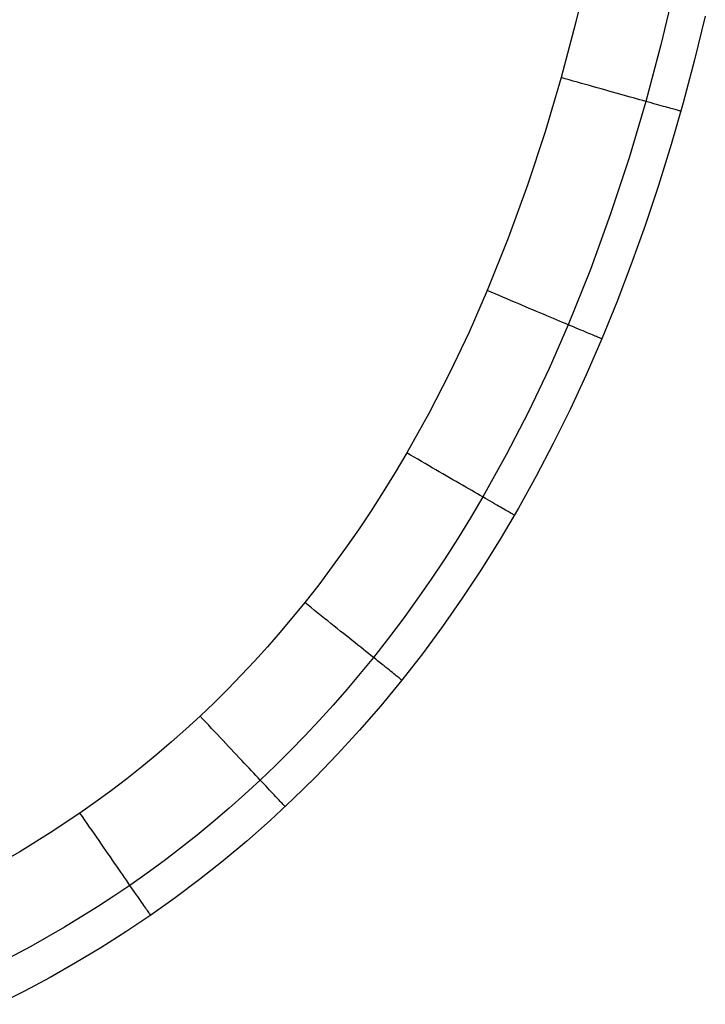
# Model space of a CAD drawing. Header units: millimetres. Extents: x 4627 to 5374, y -356 to 20.
# Tile 31 of 44: x 5314 to 5368, y -329 to -250. Entities that reach past the tile are written whole.
import ezdxf

# ---------------------------------------------------------------- set-up
doc = ezdxf.new("R2010")
doc.units = ezdxf.units.MM
doc.layers.add('Slope storage bench$Lid', color=7, linetype='Continuous', true_color=0x000000)

msp = doc.modelspace()

# ---------------------------------------------------------------- linework, layer by layer
at = {"layer": 'Slope storage bench$Lid'}
for p, q in [((5359.041, -246.075, 20), (5357.995, -250.446, 20)), ((5359.041, -246.075), (5357.995, -250.446)), ((5365.869, -247.619, 17.1), (5364.782, -252.159, 17.1)), ((5365.869, -247.619, 2.9), (5364.782, -252.159, 2.9)), ((5368.322, -249.889, 10.1), (5367.467, -253.375, 10.1)), ((5368.322, -249.889, 9.9), (5367.467, -253.375, 9.9)), ((5368.322, -249.889, 10), (5367.467, -253.375, 10)), ((5357.995, -250.446, 20), (5356.837, -254.789, 20)), ((5357.995, -250.446), (5356.837, -254.789)), ((5364.782, -252.159, 17.1), (5363.577, -256.681, 17.1)), ((5364.782, -252.159, 2.9), (5363.577, -256.681, 2.9)), ((5367.467, -253.375, 10.1), (5366.56, -256.786, 10.1)), ((5367.467, -253.375, 9.9), (5366.56, -256.786, 9.9)), ((5367.467, -253.375, 10), (5366.56, -256.786, 10)), ((5356.837, -254.789, 20), (5355.563, -259.1, 20)), ((5356.837, -254.789), (5355.563, -259.1)), ((5357.163, -254.881, 19.994), (5356.837, -254.789, 20)), ((5357.163, -254.881, 0.006), (5356.837, -254.789)), ((5357.488, -254.972, 19.977), (5357.163, -254.881, 19.994)), ((5357.488, -254.972, 0.023), (5357.163, -254.881, 0.006)), ((5357.812, -255.063, 19.948), (5357.488, -254.972, 19.977)), ((5357.812, -255.063, 0.052), (5357.488, -254.972, 0.023)), ((5358.135, -255.154, 19.908), (5357.812, -255.063, 19.948)), ((5358.135, -255.154, 0.092), (5357.812, -255.063, 0.052)), ((5358.457, -255.244, 19.856), (5358.135, -255.154, 19.908)), ((5358.457, -255.244, 0.144), (5358.135, -255.154, 0.092)), ((5358.777, -255.334, 19.793), (5358.457, -255.244, 19.856)), ((5358.777, -255.334, 0.207), (5358.457, -255.244, 0.144)), ((5359.094, -255.423, 19.718), (5358.777, -255.334, 19.793)), ((5359.094, -255.423, 0.282), (5358.777, -255.334, 0.207)), ((5359.409, -255.511, 19.633), (5359.094, -255.423, 19.718)), ((5359.409, -255.511, 0.367), (5359.094, -255.423, 0.282)), ((5359.721, -255.599, 19.536), (5359.409, -255.511, 19.633)), ((5359.721, -255.599, 0.464), (5359.409, -255.511, 0.367)), ((5360.029, -255.685, 19.428), (5359.721, -255.599, 19.536)), ((5360.029, -255.685, 0.572), (5359.721, -255.599, 0.464)), ((5360.334, -255.771, 19.31), (5360.029, -255.685, 19.428)), ((5360.334, -255.771, 0.69), (5360.029, -255.685, 0.572)), ((5360.635, -255.855, 19.18), (5360.334, -255.771, 19.31)), ((5360.635, -255.855, 0.82), (5360.334, -255.771, 0.69)), ((5360.931, -255.938, 19.04), (5360.635, -255.855, 19.18)), ((5360.931, -255.938, 0.96), (5360.635, -255.855, 0.82)), ((5361.222, -256.02, 18.89), (5360.931, -255.938, 19.04)), ((5361.222, -256.02, 1.11), (5360.931, -255.938, 0.96)), ((5361.509, -256.101, 18.729), (5361.222, -256.02, 18.89)), ((5361.509, -256.101, 1.271), (5361.222, -256.02, 1.11)), ((5361.79, -256.179, 18.559), (5361.509, -256.101, 18.729)), ((5361.79, -256.179, 1.441), (5361.509, -256.101, 1.271)), ((5362.065, -256.257, 18.378), (5361.79, -256.179, 18.559)), ((5362.065, -256.257, 1.622), (5361.79, -256.179, 1.441)), ((5362.334, -256.332, 18.188), (5362.065, -256.257, 18.378)), ((5362.334, -256.332, 1.812), (5362.065, -256.257, 1.622)), ((5362.597, -256.406, 17.988), (5362.334, -256.332, 18.188)), ((5362.597, -256.406, 2.012), (5362.334, -256.332, 1.812)), ((5362.853, -256.478, 17.779), (5362.597, -256.406, 17.988)), ((5362.853, -256.478, 2.221), (5362.597, -256.406, 2.012)), ((5363.101, -256.548, 17.562), (5362.853, -256.478, 17.779)), ((5363.101, -256.548, 2.438), (5362.853, -256.478, 2.221)), ((5363.343, -256.615, 17.335), (5363.101, -256.548, 17.562)), ((5363.343, -256.615, 2.665), (5363.101, -256.548, 2.438)), ((5363.577, -256.681, 17.1), (5363.343, -256.615, 17.335)), ((5363.577, -256.681, 2.9), (5363.343, -256.615, 2.665)), ((5363.577, -256.681, 17.1), (5362.247, -261.181, 17.1)), ((5363.577, -256.681, 2.9), (5362.247, -261.181, 2.9)), ((5363.803, -256.745, 16.857), (5363.577, -256.681, 17.1)), ((5363.803, -256.745, 3.143), (5363.577, -256.681, 2.9)), ((5364.021, -256.806, 16.606), (5363.803, -256.745, 16.857)), ((5364.021, -256.806, 3.394), (5363.803, -256.745, 3.143)), ((5364.231, -256.865, 16.348), (5364.021, -256.806, 16.606)), ((5364.231, -256.865, 3.652), (5364.021, -256.806, 3.394)), ((5364.432, -256.921, 16.082), (5364.231, -256.865, 16.348)), ((5364.432, -256.921, 3.918), (5364.231, -256.865, 3.652)), ((5364.624, -256.975, 15.809), (5364.432, -256.921, 16.082)), ((5364.624, -256.975, 4.191), (5364.432, -256.921, 3.918)), ((5364.807, -257.026, 15.53), (5364.624, -256.975, 15.809)), ((5364.807, -257.026, 4.47), (5364.624, -256.975, 4.191)), ((5364.981, -257.075, 15.244), (5364.807, -257.026, 15.53)), ((5364.981, -257.075, 4.756), (5364.807, -257.026, 4.47)), ((5365.145, -257.121, 14.952), (5364.981, -257.075, 15.244)), ((5365.145, -257.121, 5.048), (5364.981, -257.075, 4.756)), ((5365.3, -257.165, 14.655), (5365.145, -257.121, 14.952)), ((5365.3, -257.165, 5.345), (5365.145, -257.121, 5.048)), ((5365.445, -257.205, 14.352), (5365.3, -257.165, 14.655)), ((5365.445, -257.205, 5.648), (5365.3, -257.165, 5.345)), ((5365.58, -257.243, 14.044), (5365.445, -257.205, 14.352)), ((5365.58, -257.243, 5.956), (5365.445, -257.205, 5.648)), ((5365.704, -257.278, 13.732), (5365.58, -257.243, 14.044)), ((5365.704, -257.278, 6.268), (5365.58, -257.243, 5.956)), ((5366.56, -256.786, 10.1), (5365.602, -260.122, 10.1)), ((5366.56, -256.786, 9.9), (5365.602, -260.122, 9.9)), ((5366.56, -256.786, 10), (5365.602, -260.122, 10)), ((5365.818, -257.31, 13.415), (5365.704, -257.278, 13.732)), ((5365.818, -257.31, 6.585), (5365.704, -257.278, 6.268)), ((5365.922, -257.339, 13.095), (5365.818, -257.31, 13.415)), ((5365.922, -257.339, 6.905), (5365.818, -257.31, 6.585)), ((5366.015, -257.365, 12.771), (5365.922, -257.339, 13.095)), ((5366.015, -257.365, 7.229), (5365.922, -257.339, 6.905)), ((5366.098, -257.389, 12.444), (5366.015, -257.365, 12.771)), ((5366.098, -257.389, 7.556), (5366.015, -257.365, 7.229)), ((5366.169, -257.409, 12.114), (5366.098, -257.389, 12.444)), ((5366.169, -257.409, 7.886), (5366.098, -257.389, 7.556)), ((5366.23, -257.426, 11.782), (5366.169, -257.409, 12.114)), ((5366.23, -257.426, 8.218), (5366.169, -257.409, 7.886)), ((5366.28, -257.44, 11.448), (5366.23, -257.426, 11.782)), ((5366.28, -257.44, 8.552), (5366.23, -257.426, 8.218)), ((5366.319, -257.451, 11.112), (5366.28, -257.44, 11.448)), ((5366.319, -257.451, 8.888), (5366.28, -257.44, 8.552)), ((5366.346, -257.458, 10.776), (5366.319, -257.451, 11.112)), ((5366.346, -257.458, 9.224), (5366.319, -257.451, 8.888)), ((5366.363, -257.463, 10.438), (5366.346, -257.458, 10.776)), ((5366.363, -257.463, 9.562), (5366.346, -257.458, 9.224)), ((5366.369, -257.465, 10.1), (5366.363, -257.463, 10.438)), ((5366.369, -257.465, 9.9), (5366.363, -257.463, 9.562)), ((5355.563, -259.1, 20), (5354.164, -263.371, 20)), ((5355.563, -259.1), (5354.164, -263.371)), ((5365.602, -260.122, 10.1), (5364.594, -263.381, 10.1)), ((5365.602, -260.122, 9.9), (5364.594, -263.381, 9.9)), ((5365.602, -260.122, 10), (5364.594, -263.381, 10)), ((5362.247, -261.181, 17.1), (5360.782, -265.653, 17.1)), ((5362.247, -261.181, 2.9), (5360.782, -265.653, 2.9)), ((5354.164, -263.371, 20), (5352.632, -267.595, 20)), ((5354.164, -263.371), (5352.632, -267.595)), ((5364.594, -263.381, 10.1), (5363.537, -266.561, 10.1)), ((5364.594, -263.381, 9.9), (5363.537, -266.561, 9.9)), ((5364.594, -263.381, 10), (5363.537, -266.561, 10)), ((5360.782, -265.653, 17.1), (5359.173, -270.09, 17.1)), ((5360.782, -265.653, 2.9), (5359.173, -270.09, 2.9)), ((5363.537, -266.561, 10.1), (5362.431, -269.66, 10.1)), ((5363.537, -266.561, 9.9), (5362.431, -269.66, 9.9)), ((5363.537, -266.561, 10), (5362.431, -269.66, 10)), ((5352.632, -267.595, 20), (5350.959, -271.766, 20)), ((5352.632, -267.595), (5350.959, -271.766)), ((5362.431, -269.66, 10.1), (5361.279, -272.678, 10.1)), ((5362.431, -269.66, 9.9), (5361.279, -272.678, 9.9)), ((5362.431, -269.66, 10), (5361.279, -272.678, 10)), ((5362.431, -269.66, 10.1), (5362.431, -269.66, 9.9)), ((5359.173, -270.09, 17.1), (5357.41, -274.485, 17.1)), ((5359.173, -270.09, 2.9), (5357.41, -274.485, 2.9)), ((5350.959, -271.766, 20), (5349.507, -275.074, 20)), ((5350.959, -271.766), (5349.507, -275.074)), ((5351.271, -271.897, 19.994), (5350.959, -271.766, 20)), ((5351.271, -271.897, 0.006), (5350.959, -271.766)), ((5351.582, -272.028, 19.977), (5351.271, -271.897, 19.994)), ((5351.582, -272.028, 0.023), (5351.271, -271.897, 0.006)), ((5351.892, -272.159, 19.948), (5351.582, -272.028, 19.977)), ((5351.892, -272.159, 0.052), (5351.582, -272.028, 0.023)), ((5352.201, -272.29, 19.908), (5351.892, -272.159, 19.948)), ((5352.201, -272.29, 0.092), (5351.892, -272.159, 0.052)), ((5352.509, -272.419, 19.856), (5352.201, -272.29, 19.908)), ((5352.509, -272.419, 0.144), (5352.201, -272.29, 0.092)), ((5352.815, -272.548, 19.793), (5352.509, -272.419, 19.856)), ((5352.815, -272.548, 0.207), (5352.509, -272.419, 0.144)), ((5353.119, -272.676, 19.719), (5352.815, -272.548, 19.793)), ((5353.119, -272.676, 0.281), (5352.815, -272.548, 0.207)), ((5353.42, -272.803, 19.633), (5353.119, -272.676, 19.719)), ((5353.42, -272.803, 0.367), (5353.119, -272.676, 0.281)), ((5353.719, -272.929, 19.536), (5353.42, -272.803, 19.633)), ((5353.719, -272.929, 0.464), (5353.42, -272.803, 0.367)), ((5354.014, -273.054, 19.428), (5353.719, -272.929, 19.536)), ((5354.014, -273.054, 0.572), (5353.719, -272.929, 0.464)), ((5354.306, -273.177, 19.31), (5354.014, -273.054, 19.428)), ((5354.306, -273.177, 0.69), (5354.014, -273.054, 0.572)), ((5361.279, -272.678, 10.1), (5360.081, -275.614, 10.1)), ((5361.279, -272.678, 9.9), (5360.081, -275.614, 9.9)), ((5361.279, -272.678, 10), (5360.081, -275.614, 10)), ((5354.594, -273.298, 19.18), (5354.306, -273.177, 19.31)), ((5354.594, -273.298, 0.82), (5354.306, -273.177, 0.69)), ((5354.877, -273.418, 19.04), (5354.594, -273.298, 19.18)), ((5354.877, -273.418, 0.96), (5354.594, -273.298, 0.82)), ((5355.156, -273.535, 18.89), (5354.877, -273.418, 19.04)), ((5355.156, -273.535, 1.11), (5354.877, -273.418, 0.96)), ((5355.43, -273.651, 18.729), (5355.156, -273.535, 18.89)), ((5355.43, -273.651, 1.271), (5355.156, -273.535, 1.11)), ((5355.699, -273.764, 18.559), (5355.43, -273.651, 18.729)), ((5355.699, -273.764, 1.441), (5355.43, -273.651, 1.271)), ((5355.962, -273.875, 18.378), (5355.699, -273.764, 18.559)), ((5355.962, -273.875, 1.622), (5355.699, -273.764, 1.441)), ((5356.22, -273.984, 18.188), (5355.962, -273.875, 18.378)), ((5356.22, -273.984, 1.812), (5355.962, -273.875, 1.622)), ((5357.41, -274.485, 17.1), (5355.875, -277.981, 17.1)), ((5357.41, -274.485, 2.9), (5355.875, -277.981, 2.9)), ((5356.471, -274.09, 17.988), (5356.22, -273.984, 18.188)), ((5356.471, -274.09, 2.012), (5356.22, -273.984, 1.812)), ((5356.716, -274.193, 17.78), (5356.471, -274.09, 17.988)), ((5356.716, -274.193, 2.22), (5356.471, -274.09, 2.012)), ((5356.955, -274.293, 17.562), (5356.716, -274.193, 17.78)), ((5356.955, -274.293, 2.438), (5356.716, -274.193, 2.22)), ((5357.186, -274.391, 17.335), (5356.955, -274.293, 17.562)), ((5357.186, -274.391, 2.665), (5356.955, -274.293, 2.438)), ((5357.41, -274.485, 17.1), (5357.186, -274.391, 17.335)), ((5357.41, -274.485, 2.9), (5357.186, -274.391, 2.665)), ((5357.626, -274.576, 16.857), (5357.41, -274.485, 17.1)), ((5357.626, -274.576, 3.143), (5357.41, -274.485, 2.9)), ((5357.835, -274.664, 16.606), (5357.626, -274.576, 16.857)), ((5357.835, -274.664, 3.394), (5357.626, -274.576, 3.143)), ((5358.036, -274.749, 16.348), (5357.835, -274.664, 16.606)), ((5358.036, -274.749, 3.652), (5357.835, -274.664, 3.394)), ((5349.507, -275.074, 20), (5347.956, -278.336, 20)), ((5349.507, -275.074), (5347.956, -278.336)), ((5358.228, -274.83, 16.082), (5358.036, -274.749, 16.348)), ((5358.228, -274.83, 3.918), (5358.036, -274.749, 3.652)), ((5358.412, -274.908, 15.809), (5358.228, -274.83, 16.082)), ((5358.412, -274.908, 4.191), (5358.228, -274.83, 3.918)), ((5358.587, -274.982, 15.53), (5358.412, -274.908, 15.809)), ((5358.587, -274.982, 4.47), (5358.412, -274.908, 4.191)), ((5358.754, -275.052, 15.244), (5358.587, -274.982, 15.53)), ((5358.754, -275.052, 4.756), (5358.587, -274.982, 4.47)), ((5358.911, -275.118, 14.952), (5358.754, -275.052, 15.244)), ((5358.911, -275.118, 5.048), (5358.754, -275.052, 4.756)), ((5359.059, -275.18, 14.655), (5358.911, -275.118, 14.952)), ((5359.059, -275.18, 5.345), (5358.911, -275.118, 5.048)), ((5359.198, -275.239, 14.352), (5359.059, -275.18, 14.655)), ((5359.198, -275.239, 5.648), (5359.059, -275.18, 5.345)), ((5359.326, -275.293, 14.044), (5359.198, -275.239, 14.352)), ((5359.326, -275.293, 5.956), (5359.198, -275.239, 5.648)), ((5359.446, -275.343, 13.732), (5359.326, -275.293, 14.044)), ((5359.446, -275.343, 6.268), (5359.326, -275.293, 5.956)), ((5359.555, -275.389, 13.415), (5359.446, -275.343, 13.732)), ((5359.555, -275.389, 6.585), (5359.446, -275.343, 6.268)), ((5359.654, -275.431, 13.095), (5359.555, -275.389, 13.415)), ((5359.654, -275.431, 6.905), (5359.555, -275.389, 6.585)), ((5359.743, -275.469, 12.771), (5359.654, -275.431, 13.095)), ((5359.743, -275.469, 7.229), (5359.654, -275.431, 6.905)), ((5359.822, -275.502, 12.444), (5359.743, -275.469, 12.771)), ((5359.822, -275.502, 7.556), (5359.743, -275.469, 7.229)), ((5360.081, -275.614, 10.1), (5358.837, -278.47, 10.1)), ((5360.081, -275.614, 9.9), (5358.837, -278.47, 9.9)), ((5360.081, -275.614, 10), (5358.837, -278.47, 10)), ((5359.891, -275.531, 12.114), (5359.822, -275.502, 12.444)), ((5359.891, -275.531, 7.886), (5359.822, -275.502, 7.556)), ((5359.949, -275.556, 11.782), (5359.891, -275.531, 12.114)), ((5359.949, -275.556, 8.218), (5359.891, -275.531, 7.886)), ((5359.997, -275.576, 11.448), (5359.949, -275.556, 11.782)), ((5359.997, -275.576, 8.552), (5359.949, -275.556, 8.218)), ((5360.034, -275.591, 11.112), (5359.997, -275.576, 11.448)), ((5360.034, -275.591, 8.888), (5359.997, -275.576, 8.552)), ((5360.06, -275.602, 10.776), (5360.034, -275.591, 11.112)), ((5360.06, -275.602, 9.224), (5360.034, -275.591, 8.888)), ((5360.076, -275.609, 10.438), (5360.06, -275.602, 10.776)), ((5360.076, -275.609, 9.562), (5360.06, -275.602, 9.224)), ((5360.082, -275.611, 10.1), (5360.076, -275.609, 10.438)), ((5360.082, -275.611, 9.9), (5360.076, -275.609, 9.562)), ((5347.956, -278.336, 20), (5346.303, -281.548, 20)), ((5347.956, -278.336), (5346.303, -281.548)), ((5355.875, -277.981, 17.1), (5354.231, -281.439, 17.1)), ((5355.875, -277.981, 2.9), (5354.231, -281.439, 2.9)), ((5358.837, -278.47, 10.1), (5357.549, -281.246, 10.1)), ((5358.837, -278.47, 9.9), (5357.549, -281.246, 9.9)), ((5358.837, -278.47, 10), (5357.549, -281.246, 10)), ((5346.303, -281.548, 20), (5344.544, -284.704, 20)), ((5346.303, -281.548), (5344.544, -284.704)), ((5354.231, -281.439, 17.1), (5352.474, -284.853, 17.1)), ((5354.231, -281.439, 2.9), (5352.474, -284.853, 2.9)), ((5357.549, -281.246, 10.1), (5356.218, -283.944, 10.1)), ((5357.549, -281.246, 9.9), (5356.218, -283.944, 9.9)), ((5357.549, -281.246, 10), (5356.218, -283.944, 10)), ((5356.218, -283.944, 10.1), (5354.846, -286.564, 10.1)), ((5356.218, -283.944, 9.9), (5354.846, -286.564, 9.9)), ((5356.218, -283.944, 10), (5354.846, -286.564, 10)), ((5344.544, -284.704, 20), (5343.625, -286.259, 20)), ((5344.544, -284.704), (5343.625, -286.259)), ((5344.837, -284.874, 19.994), (5344.544, -284.704, 20)), ((5344.837, -284.874, 0.006), (5344.544, -284.704)), ((5345.129, -285.043, 19.977), (5344.837, -284.874, 19.994)), ((5345.129, -285.043, 0.023), (5344.837, -284.874, 0.006)), ((5352.474, -284.853, 17.1), (5350.6, -288.215, 17.1)), ((5352.474, -284.853, 2.9), (5350.6, -288.215, 2.9)), ((5345.42, -285.212, 19.948), (5345.129, -285.043, 19.977)), ((5345.42, -285.212, 0.052), (5345.129, -285.043, 0.023)), ((5345.71, -285.38, 19.908), (5345.42, -285.212, 19.948)), ((5345.71, -285.38, 0.092), (5345.42, -285.212, 0.052)), ((5345.999, -285.548, 19.856), (5345.71, -285.38, 19.908)), ((5345.999, -285.548, 0.144), (5345.71, -285.38, 0.092)), ((5346.287, -285.714, 19.793), (5345.999, -285.548, 19.856)), ((5346.287, -285.714, 0.207), (5345.999, -285.548, 0.144)), ((5343.625, -286.259, 20), (5342.678, -287.797, 20)), ((5343.625, -286.259), (5342.678, -287.797)), ((5346.572, -285.88, 19.719), (5346.287, -285.714, 19.793)), ((5346.572, -285.88, 0.281), (5346.287, -285.714, 0.207)), ((5346.855, -286.044, 19.633), (5346.572, -285.88, 19.719)), ((5346.855, -286.044, 0.367), (5346.572, -285.88, 0.281)), ((5347.135, -286.206, 19.536), (5346.855, -286.044, 19.633)), ((5347.135, -286.206, 0.464), (5346.855, -286.044, 0.367)), ((5347.412, -286.367, 19.428), (5347.135, -286.206, 19.536)), ((5347.412, -286.367, 0.572), (5347.135, -286.206, 0.464)), ((5347.686, -286.526, 19.31), (5347.412, -286.367, 19.428)), ((5347.686, -286.526, 0.69), (5347.412, -286.367, 0.572)), ((5347.956, -286.682, 19.18), (5347.686, -286.526, 19.31)), ((5347.956, -286.682, 0.82), (5347.686, -286.526, 0.69)), ((5348.223, -286.837, 19.04), (5347.956, -286.682, 19.18)), ((5348.223, -286.837, 0.96), (5347.956, -286.682, 0.82)), ((5348.485, -286.988, 18.89), (5348.223, -286.837, 19.04)), ((5348.485, -286.988, 1.11), (5348.223, -286.837, 0.96)), ((5348.742, -287.138, 18.729), (5348.485, -286.988, 18.89)), ((5348.742, -287.138, 1.271), (5348.485, -286.988, 1.11)), ((5348.994, -287.284, 18.559), (5348.742, -287.138, 18.729)), ((5348.994, -287.284, 1.441), (5348.742, -287.138, 1.271)), ((5354.846, -286.564, 10.1), (5353.432, -289.108, 10.1)), ((5354.846, -286.564, 9.9), (5353.432, -289.108, 9.9)), ((5354.846, -286.564, 10), (5353.432, -289.108, 10)), ((5342.678, -287.797, 20), (5341.704, -289.318, 20)), ((5342.678, -287.797), (5341.704, -289.318)), ((5349.242, -287.427, 18.378), (5348.994, -287.284, 18.559)), ((5349.242, -287.427, 1.622), (5348.994, -287.284, 1.441)), ((5349.483, -287.567, 18.188), (5349.242, -287.427, 18.378)), ((5349.483, -287.567, 1.812), (5349.242, -287.427, 1.622)), ((5349.719, -287.704, 17.988), (5349.483, -287.567, 18.188)), ((5349.719, -287.704, 2.012), (5349.483, -287.567, 1.812)), ((5349.949, -287.838, 17.78), (5349.719, -287.704, 17.988)), ((5349.949, -287.838, 2.22), (5349.719, -287.704, 2.012)), ((5350.173, -287.967, 17.562), (5349.949, -287.838, 17.78)), ((5350.173, -287.967, 2.438), (5349.949, -287.838, 2.22)), ((5350.39, -288.093, 17.335), (5350.173, -287.967, 17.562)), ((5350.39, -288.093, 2.665), (5350.173, -287.967, 2.438)), ((5350.6, -288.215, 17.1), (5349.619, -289.875, 17.1)), ((5350.6, -288.215, 2.9), (5349.619, -289.875, 2.9)), ((5350.6, -288.215, 17.1), (5350.39, -288.093, 17.335)), ((5350.6, -288.215, 2.9), (5350.39, -288.093, 2.665)), ((5350.804, -288.333, 16.857), (5350.6, -288.215, 17.1)), ((5350.804, -288.333, 3.143), (5350.6, -288.215, 2.9)), ((5351, -288.446, 16.606), (5350.804, -288.333, 16.857)), ((5351, -288.446, 3.394), (5350.804, -288.333, 3.143)), ((5351.188, -288.556, 16.348), (5351, -288.446, 16.606)), ((5351.188, -288.556, 3.652), (5351, -288.446, 3.394)), ((5351.369, -288.66, 16.082), (5351.188, -288.556, 16.348)), ((5351.369, -288.66, 3.918), (5351.188, -288.556, 3.652)), ((5351.541, -288.76, 15.809), (5351.369, -288.66, 16.082)), ((5351.541, -288.76, 4.191), (5351.369, -288.66, 3.918)), ((5351.706, -288.856, 15.53), (5351.541, -288.76, 15.809)), ((5351.706, -288.856, 4.47), (5351.541, -288.76, 4.191)), ((5341.704, -289.318, 20), (5340.703, -290.821, 20)), ((5341.704, -289.318), (5340.703, -290.821)), ((5351.862, -288.946, 15.244), (5351.706, -288.856, 15.53)), ((5351.862, -288.946, 4.756), (5351.706, -288.856, 4.47)), ((5352.01, -289.032, 14.952), (5351.862, -288.946, 15.244)), ((5352.01, -289.032, 5.048), (5351.862, -288.946, 4.756)), ((5353.432, -289.108, 10.1), (5351.979, -291.577, 10.1)), ((5353.432, -289.108, 9.9), (5351.979, -291.577, 9.9)), ((5353.432, -289.108, 10), (5351.979, -291.577, 10)), ((5352.149, -289.113, 14.655), (5352.01, -289.032, 14.952)), ((5352.149, -289.113, 5.345), (5352.01, -289.032, 5.048)), ((5352.279, -289.188, 14.352), (5352.149, -289.113, 14.655)), ((5352.279, -289.188, 5.648), (5352.149, -289.113, 5.345)), ((5352.4, -289.258, 14.044), (5352.279, -289.188, 14.352)), ((5352.4, -289.258, 5.956), (5352.279, -289.188, 5.648)), ((5352.512, -289.323, 13.732), (5352.4, -289.258, 14.044)), ((5352.512, -289.323, 6.268), (5352.4, -289.258, 5.956)), ((5352.615, -289.383, 13.415), (5352.512, -289.323, 13.732)), ((5352.615, -289.383, 6.585), (5352.512, -289.323, 6.268)), ((5352.708, -289.437, 13.095), (5352.615, -289.383, 13.415)), ((5352.708, -289.437, 6.905), (5352.615, -289.383, 6.585)), ((5352.791, -289.485, 12.771), (5352.708, -289.437, 13.095)), ((5352.791, -289.485, 7.229), (5352.708, -289.437, 6.905)), ((5352.866, -289.528, 12.444), (5352.791, -289.485, 12.771)), ((5352.866, -289.528, 7.556), (5352.791, -289.485, 7.229)), ((5352.93, -289.565, 12.114), (5352.866, -289.528, 12.444)), ((5352.93, -289.565, 7.886), (5352.866, -289.528, 7.556)), ((5352.985, -289.597, 11.782), (5352.93, -289.565, 12.114)), ((5352.985, -289.597, 8.218), (5352.93, -289.565, 7.886)), ((5353.029, -289.623, 11.448), (5352.985, -289.597, 11.782)), ((5353.029, -289.623, 8.552), (5352.985, -289.597, 8.218)), ((5349.619, -289.875, 17.1), (5348.607, -291.519, 17.1)), ((5349.619, -289.875, 2.9), (5348.607, -291.519, 2.9)), ((5353.064, -289.643, 11.112), (5353.029, -289.623, 11.448)), ((5353.064, -289.643, 8.888), (5353.029, -289.623, 8.552)), ((5353.089, -289.658, 10.776), (5353.064, -289.643, 11.112)), ((5353.089, -289.658, 9.224), (5353.064, -289.643, 8.888)), ((5353.104, -289.666, 10.438), (5353.089, -289.658, 10.776)), ((5353.104, -289.666, 9.562), (5353.089, -289.658, 9.224)), ((5353.109, -289.669, 10.1), (5353.104, -289.666, 10.438)), ((5353.109, -289.669, 9.9), (5353.104, -289.666, 9.562)), ((5340.703, -290.821, 20), (5339.673, -292.305, 20)), ((5340.703, -290.821), (5339.673, -292.305)), ((5348.607, -291.519, 17.1), (5347.565, -293.147, 17.1)), ((5348.607, -291.519, 2.9), (5347.565, -293.147, 2.9)), ((5351.979, -291.577, 10.1), (5350.486, -293.97, 10.1)), ((5351.979, -291.577, 9.9), (5350.486, -293.97, 9.9)), ((5351.979, -291.577, 10), (5350.486, -293.97, 10)), ((5339.673, -292.305, 20), (5338.616, -293.769, 20)), ((5339.673, -292.305), (5338.616, -293.769)), ((5347.565, -293.147, 17.1), (5346.491, -294.758, 17.1)), ((5347.565, -293.147, 2.9), (5346.491, -294.758, 2.9)), ((5338.616, -293.769, 20), (5337.531, -295.213, 20)), ((5338.616, -293.769), (5337.531, -295.213)), ((5350.486, -293.97, 10.1), (5348.956, -296.29, 10.1)), ((5350.486, -293.97, 9.9), (5348.956, -296.29, 9.9)), ((5350.486, -293.97, 10), (5348.956, -296.29, 10)), ((5346.491, -294.758, 17.1), (5345.387, -296.35, 17.1)), ((5346.491, -294.758, 2.9), (5345.387, -296.35, 2.9)), ((5337.531, -295.213, 20), (5336.417, -296.634, 20)), ((5337.531, -295.213), (5336.417, -296.634)), ((5336.417, -296.634, 20), (5334.454, -299.004, 20)), ((5336.417, -296.634), (5334.454, -299.004)), ((5336.681, -296.845, 19.994), (5336.417, -296.634, 20)), ((5336.681, -296.845, 0.006), (5336.417, -296.634)), ((5345.387, -296.35, 17.1), (5344.252, -297.922, 17.1)), ((5345.387, -296.35, 2.9), (5344.252, -297.922, 2.9)), ((5348.956, -296.29, 10.1), (5347.389, -298.537, 10.1)), ((5348.956, -296.29, 9.9), (5347.389, -298.537, 9.9)), ((5348.956, -296.29, 10), (5347.389, -298.537, 10)), ((5336.945, -297.056, 19.977), (5336.681, -296.845, 19.994)), ((5336.945, -297.056, 0.023), (5336.681, -296.845, 0.006)), ((5337.208, -297.266, 19.948), (5336.945, -297.056, 19.977)), ((5337.208, -297.266, 0.052), (5336.945, -297.056, 0.023)), ((5337.47, -297.476, 19.908), (5337.208, -297.266, 19.948)), ((5337.47, -297.476, 0.092), (5337.208, -297.266, 0.052)), ((5337.731, -297.684, 19.856), (5337.47, -297.476, 19.908)), ((5337.731, -297.684, 0.144), (5337.47, -297.476, 0.092)), ((5337.991, -297.892, 19.793), (5337.731, -297.684, 19.856)), ((5337.991, -297.892, 0.207), (5337.731, -297.684, 0.144)), ((5338.248, -298.098, 19.719), (5337.991, -297.892, 19.793)), ((5338.248, -298.098, 0.281), (5337.991, -297.892, 0.207)), ((5338.504, -298.302, 19.633), (5338.248, -298.098, 19.719)), ((5338.504, -298.302, 0.367), (5338.248, -298.098, 0.281)), ((5344.252, -297.922, 17.1), (5343.084, -299.474, 17.1)), ((5344.252, -297.922, 2.9), (5343.084, -299.474, 2.9)), ((5334.454, -299.004, 20), (5333.442, -300.163, 20)), ((5334.454, -299.004), (5333.442, -300.163)), ((5338.757, -298.504, 19.536), (5338.504, -298.302, 19.633)), ((5338.757, -298.504, 0.464), (5338.504, -298.302, 0.367)), ((5339.007, -298.704, 19.428), (5338.757, -298.504, 19.536)), ((5339.007, -298.704, 0.572), (5338.757, -298.504, 0.464)), ((5339.254, -298.902, 19.31), (5339.007, -298.704, 19.428)), ((5339.254, -298.902, 0.69), (5339.007, -298.704, 0.572)), ((5339.498, -299.097, 19.18), (5339.254, -298.902, 19.31)), ((5339.498, -299.097, 0.82), (5339.254, -298.902, 0.69)), ((5347.389, -298.537, 10.1), (5345.787, -300.712, 10.1)), ((5347.389, -298.537, 9.9), (5345.787, -300.712, 9.9)), ((5347.389, -298.537, 10), (5345.787, -300.712, 10)), ((5339.739, -299.289, 19.04), (5339.498, -299.097, 19.18)), ((5339.739, -299.289, 0.96), (5339.498, -299.097, 0.82)), ((5339.975, -299.478, 18.89), (5339.739, -299.289, 19.04)), ((5339.975, -299.478, 1.11), (5339.739, -299.289, 0.96)), ((5340.207, -299.664, 18.729), (5339.975, -299.478, 18.89)), ((5340.207, -299.664, 1.271), (5339.975, -299.478, 1.11)), ((5340.435, -299.846, 18.559), (5340.207, -299.664, 18.729)), ((5340.435, -299.846, 1.441), (5340.207, -299.664, 1.271)), ((5343.084, -299.474, 17.1), (5341.885, -301.005, 17.1)), ((5343.084, -299.474, 2.9), (5341.885, -301.005, 2.9)), ((5333.442, -300.163, 20), (5332.41, -301.304, 20)), ((5333.442, -300.163), (5332.41, -301.304)), ((5340.658, -300.024, 18.378), (5340.435, -299.846, 18.559)), ((5340.658, -300.024, 1.622), (5340.435, -299.846, 1.441)), ((5340.877, -300.199, 18.188), (5340.658, -300.024, 18.378)), ((5340.877, -300.199, 1.812), (5340.658, -300.024, 1.622)), ((5341.09, -300.369, 17.988), (5340.877, -300.199, 18.188)), ((5341.09, -300.369, 2.012), (5340.877, -300.199, 1.812)), ((5341.298, -300.535, 17.78), (5341.09, -300.369, 17.988)), ((5341.298, -300.535, 2.22), (5341.09, -300.369, 2.012)), ((5341.499, -300.697, 17.562), (5341.298, -300.535, 17.78)), ((5341.499, -300.697, 2.438), (5341.298, -300.535, 2.22)), ((5332.41, -301.304, 20), (5331.358, -302.427, 20)), ((5332.41, -301.304), (5331.358, -302.427)), ((5341.885, -301.005, 17.1), (5339.769, -303.561, 17.1)), ((5341.885, -301.005, 2.9), (5339.769, -303.561, 2.9)), ((5341.696, -300.853, 17.335), (5341.499, -300.697, 17.562)), ((5341.696, -300.853, 2.665), (5341.499, -300.697, 2.438)), ((5341.885, -301.005, 17.1), (5341.696, -300.853, 17.335)), ((5341.885, -301.005, 2.9), (5341.696, -300.853, 2.665)), ((5342.069, -301.152, 16.857), (5341.885, -301.005, 17.1)), ((5342.069, -301.152, 3.143), (5341.885, -301.005, 2.9)), ((5342.246, -301.293, 16.606), (5342.069, -301.152, 16.857)), ((5342.246, -301.293, 3.394), (5342.069, -301.152, 3.143)), ((5342.416, -301.429, 16.348), (5342.246, -301.293, 16.606)), ((5342.416, -301.429, 3.652), (5342.246, -301.293, 3.394)), ((5345.787, -300.712, 10.1), (5344.149, -302.817, 10.1)), ((5345.787, -300.712, 9.9), (5344.149, -302.817, 9.9)), ((5345.787, -300.712, 10), (5344.149, -302.817, 10)), ((5342.579, -301.559, 16.082), (5342.416, -301.429, 16.348)), ((5342.579, -301.559, 3.918), (5342.416, -301.429, 3.652)), ((5342.735, -301.684, 15.809), (5342.579, -301.559, 16.082)), ((5342.735, -301.684, 4.191), (5342.579, -301.559, 3.918)), ((5342.884, -301.803, 15.53), (5342.735, -301.684, 15.809)), ((5342.884, -301.803, 4.47), (5342.735, -301.684, 4.191)), ((5343.025, -301.916, 15.244), (5342.884, -301.803, 15.53)), ((5343.025, -301.916, 4.756), (5342.884, -301.803, 4.47)), ((5343.158, -302.022, 14.952), (5343.025, -301.916, 15.244)), ((5343.158, -302.022, 5.048), (5343.025, -301.916, 4.756)), ((5343.283, -302.122, 14.655), (5343.158, -302.022, 14.952)), ((5343.283, -302.122, 5.345), (5343.158, -302.022, 5.048)), ((5343.401, -302.216, 14.352), (5343.283, -302.122, 14.655)), ((5343.401, -302.216, 5.648), (5343.283, -302.122, 5.345)), ((5331.358, -302.427, 20), (5330.285, -303.531, 20)), ((5331.358, -302.427), (5330.285, -303.531)), ((5344.149, -302.817, 10.1), (5342.478, -304.851, 10.1)), ((5344.149, -302.817, 9.9), (5342.478, -304.851, 9.9)), ((5344.149, -302.817, 10), (5342.478, -304.851, 10)), ((5343.51, -302.304, 14.044), (5343.401, -302.216, 14.352)), ((5343.51, -302.304, 5.956), (5343.401, -302.216, 5.648)), ((5343.611, -302.385, 13.732), (5343.51, -302.304, 14.044)), ((5343.611, -302.385, 6.268), (5343.51, -302.304, 5.956)), ((5343.704, -302.459, 13.415), (5343.611, -302.385, 13.732)), ((5343.704, -302.459, 6.585), (5343.611, -302.385, 6.268)), ((5343.788, -302.526, 13.095), (5343.704, -302.459, 13.415)), ((5343.788, -302.526, 6.905), (5343.704, -302.459, 6.585)), ((5343.864, -302.586, 12.771), (5343.788, -302.526, 13.095)), ((5343.864, -302.586, 7.229), (5343.788, -302.526, 6.905)), ((5343.93, -302.64, 12.444), (5343.864, -302.586, 12.771)), ((5343.93, -302.64, 7.556), (5343.864, -302.586, 7.229)), ((5343.989, -302.686, 12.114), (5343.93, -302.64, 12.444)), ((5343.989, -302.686, 7.886), (5343.93, -302.64, 7.556)), ((5344.038, -302.726, 11.782), (5343.989, -302.686, 12.114)), ((5344.038, -302.726, 8.218), (5343.989, -302.686, 7.886)), ((5344.078, -302.758, 11.448), (5344.038, -302.726, 11.782)), ((5344.078, -302.758, 8.552), (5344.038, -302.726, 8.218)), ((5344.11, -302.783, 11.112), (5344.078, -302.758, 11.448)), ((5344.11, -302.783, 8.888), (5344.078, -302.758, 8.552)), ((5344.132, -302.801, 10.776), (5344.11, -302.783, 11.112)), ((5344.132, -302.801, 9.224), (5344.11, -302.783, 8.888)), ((5344.146, -302.812, 10.438), (5344.132, -302.801, 10.776)), ((5344.146, -302.812, 9.562), (5344.132, -302.801, 9.224)), ((5344.15, -302.815, 10.1), (5344.146, -302.812, 10.438)), ((5344.15, -302.815, 9.9), (5344.146, -302.812, 9.562)), ((5330.285, -303.531, 20), (5329.193, -304.615, 20)), ((5330.285, -303.531), (5329.193, -304.615)), ((5339.769, -303.561, 17.1), (5338.676, -304.812, 17.1)), ((5339.769, -303.561, 2.9), (5338.676, -304.812, 2.9)), ((5329.193, -304.615, 20), (5328.082, -305.679, 20)), ((5329.193, -304.615), (5328.082, -305.679)), ((5338.676, -304.812, 17.1), (5337.56, -306.045, 17.1)), ((5338.676, -304.812, 2.9), (5337.56, -306.045, 2.9)), ((5342.478, -304.851, 10.1), (5340.775, -306.816, 10.1)), ((5342.478, -304.851, 9.9), (5340.775, -306.816, 9.9)), ((5342.478, -304.851, 10), (5340.775, -306.816, 10)), ((5328.082, -305.679, 20), (5326.95, -306.723, 20)), ((5328.082, -305.679), (5326.95, -306.723)), ((5328.313, -305.926, 19.994), (5328.082, -305.679, 20)), ((5328.313, -305.926, 0.006), (5328.082, -305.679)), ((5328.544, -306.172, 19.977), (5328.313, -305.926, 19.994)), ((5328.544, -306.172, 0.023), (5328.313, -305.926, 0.006)), ((5337.56, -306.045, 17.1), (5336.422, -307.26, 17.1)), ((5337.56, -306.045, 2.9), (5336.422, -307.26, 2.9)), ((5326.95, -306.723, 20), (5325.8, -307.745, 20)), ((5326.95, -306.723), (5325.8, -307.745)), ((5328.775, -306.417, 19.948), (5328.544, -306.172, 19.977)), ((5328.775, -306.417, 0.052), (5328.544, -306.172, 0.023)), ((5329.005, -306.662, 19.908), (5328.775, -306.417, 19.948)), ((5329.005, -306.662, 0.092), (5328.775, -306.417, 0.052)), ((5329.233, -306.905, 19.856), (5329.005, -306.662, 19.908)), ((5329.233, -306.905, 0.144), (5329.005, -306.662, 0.092)), ((5340.775, -306.816, 10.1), (5339.04, -308.714, 10.1)), ((5340.775, -306.816, 9.9), (5339.04, -308.714, 9.9)), ((5340.775, -306.816, 10), (5339.04, -308.714, 10)), ((5329.461, -307.147, 19.793), (5329.233, -306.905, 19.856)), ((5329.461, -307.147, 0.207), (5329.233, -306.905, 0.144)), ((5329.687, -307.387, 19.719), (5329.461, -307.147, 19.793)), ((5329.687, -307.387, 0.281), (5329.461, -307.147, 0.207)), ((5329.911, -307.626, 19.633), (5329.687, -307.387, 19.719)), ((5329.911, -307.626, 0.367), (5329.687, -307.387, 0.281)), ((5330.132, -307.862, 19.536), (5329.911, -307.626, 19.633)), ((5330.132, -307.862, 0.464), (5329.911, -307.626, 0.367)), ((5336.422, -307.26, 17.1), (5335.262, -308.454, 17.1)), ((5336.422, -307.26, 2.9), (5335.262, -308.454, 2.9)), ((5325.8, -307.745, 20), (5324.631, -308.746, 20)), ((5325.8, -307.745), (5324.631, -308.746)), ((5330.352, -308.095, 19.428), (5330.132, -307.862, 19.536)), ((5330.352, -308.095, 0.572), (5330.132, -307.862, 0.464)), ((5330.568, -308.326, 19.31), (5330.352, -308.095, 19.428)), ((5330.568, -308.326, 0.69), (5330.352, -308.095, 0.572)), ((5330.782, -308.554, 19.18), (5330.568, -308.326, 19.31)), ((5330.782, -308.554, 0.82), (5330.568, -308.326, 0.69)), ((5335.262, -308.454, 17.1), (5334.08, -309.628, 17.1)), ((5335.262, -308.454, 2.9), (5334.08, -309.628, 2.9)), ((5324.631, -308.746, 20), (5323.444, -309.726, 20)), ((5324.631, -308.746), (5323.444, -309.726)), ((5330.993, -308.778, 19.04), (5330.782, -308.554, 19.18)), ((5330.993, -308.778, 0.96), (5330.782, -308.554, 0.82)), ((5331.2, -308.999, 18.89), (5330.993, -308.778, 19.04)), ((5331.2, -308.999, 1.11), (5330.993, -308.778, 0.96)), ((5331.404, -309.215, 18.729), (5331.2, -308.999, 18.89)), ((5331.404, -309.215, 1.271), (5331.2, -308.999, 1.11)), ((5331.604, -309.428, 18.559), (5331.404, -309.215, 18.729)), ((5331.604, -309.428, 1.441), (5331.404, -309.215, 1.271)), ((5339.04, -308.714, 10.1), (5337.274, -310.544, 10.1)), ((5339.04, -308.714, 9.9), (5337.274, -310.544, 9.9)), ((5339.04, -308.714, 10), (5337.274, -310.544, 10)), ((5323.444, -309.726, 20), (5322.238, -310.682, 20)), ((5323.444, -309.726), (5322.238, -310.682)), ((5331.8, -309.636, 18.378), (5331.604, -309.428, 18.559)), ((5331.8, -309.636, 1.622), (5331.604, -309.428, 1.441)), ((5331.991, -309.84, 18.188), (5331.8, -309.636, 18.378)), ((5331.991, -309.84, 1.812), (5331.8, -309.636, 1.622)), ((5332.178, -310.039, 17.988), (5331.991, -309.84, 18.188)), ((5332.178, -310.039, 2.012), (5331.991, -309.84, 1.812)), ((5334.08, -309.628, 17.1), (5332.875, -310.781, 17.1)), ((5334.08, -309.628, 2.9), (5332.875, -310.781, 2.9)), ((5322.238, -310.682, 20), (5321.015, -311.616, 20)), ((5322.238, -310.682), (5321.015, -311.616)), ((5332.875, -310.781, 17.1), (5331.649, -311.912, 17.1)), ((5332.875, -310.781, 2.9), (5331.649, -311.912, 2.9)), ((5332.36, -310.232, 17.78), (5332.178, -310.039, 17.988)), ((5332.36, -310.232, 2.22), (5332.178, -310.039, 2.012)), ((5332.537, -310.421, 17.562), (5332.36, -310.232, 17.78)), ((5332.537, -310.421, 2.438), (5332.36, -310.232, 2.22)), ((5332.709, -310.604, 17.335), (5332.537, -310.421, 17.562)), ((5332.709, -310.604, 2.665), (5332.537, -310.421, 2.438)), ((5332.875, -310.781, 17.1), (5332.709, -310.604, 17.335)), ((5332.875, -310.781, 2.9), (5332.709, -310.604, 2.665)), ((5333.036, -310.952, 16.857), (5332.875, -310.781, 17.1)), ((5333.036, -310.952, 3.143), (5332.875, -310.781, 2.9)), ((5337.274, -310.544, 10.1), (5335.479, -312.308, 10.1)), ((5337.274, -310.544, 9.9), (5335.479, -312.308, 9.9)), ((5337.274, -310.544, 10), (5335.479, -312.308, 10)), ((5333.191, -311.117, 16.606), (5333.036, -310.952, 16.857)), ((5333.191, -311.117, 3.394), (5333.036, -310.952, 3.143)), ((5333.34, -311.276, 16.348), (5333.191, -311.117, 16.606)), ((5333.34, -311.276, 3.652), (5333.191, -311.117, 3.394)), ((5333.483, -311.428, 16.082), (5333.34, -311.276, 16.348)), ((5333.483, -311.428, 3.918), (5333.34, -311.276, 3.652)), ((5333.62, -311.574, 15.809), (5333.483, -311.428, 16.082)), ((5333.62, -311.574, 4.191), (5333.483, -311.428, 3.918)), ((5333.75, -311.712, 15.53), (5333.62, -311.574, 15.809)), ((5333.75, -311.712, 4.47), (5333.62, -311.574, 4.191)), ((5321.015, -311.616, 20), (5319.775, -312.527, 20)), ((5321.015, -311.616), (5319.775, -312.527)), ((5331.649, -311.912, 17.1), (5330.402, -313.021, 17.1)), ((5331.649, -311.912, 2.9), (5330.402, -313.021, 2.9)), ((5335.479, -312.308, 10.1), (5333.656, -314.006, 10.1)), ((5335.479, -312.308, 9.9), (5333.656, -314.006, 9.9)), ((5335.479, -312.308, 10), (5333.656, -314.006, 10)), ((5333.874, -311.844, 15.244), (5333.75, -311.712, 15.53)), ((5333.874, -311.844, 4.756), (5333.75, -311.712, 4.47)), ((5333.991, -311.968, 14.952), (5333.874, -311.844, 15.244)), ((5333.991, -311.968, 5.048), (5333.874, -311.844, 4.756)), ((5334.101, -312.085, 14.655), (5333.991, -311.968, 14.952)), ((5334.101, -312.085, 5.345), (5333.991, -311.968, 5.048)), ((5334.204, -312.195, 14.352), (5334.101, -312.085, 14.655)), ((5334.204, -312.195, 5.648), (5334.101, -312.085, 5.345)), ((5334.299, -312.297, 14.044), (5334.204, -312.195, 14.352)), ((5334.299, -312.297, 5.956), (5334.204, -312.195, 5.648)), ((5334.388, -312.391, 13.732), (5334.299, -312.297, 14.044)), ((5334.388, -312.391, 6.268), (5334.299, -312.297, 5.956)), ((5319.775, -312.527, 20), (5318.518, -313.414, 20)), ((5319.775, -312.527), (5318.518, -313.414)), ((5330.402, -313.021, 17.1), (5329.134, -314.107, 17.1)), ((5330.402, -313.021, 2.9), (5329.134, -314.107, 2.9)), ((5334.469, -312.478, 13.415), (5334.388, -312.391, 13.732)), ((5334.469, -312.478, 6.585), (5334.388, -312.391, 6.268)), ((5334.543, -312.556, 13.095), (5334.469, -312.478, 13.415)), ((5334.543, -312.556, 6.905), (5334.469, -312.478, 6.585)), ((5334.609, -312.627, 12.771), (5334.543, -312.556, 13.095)), ((5334.609, -312.627, 7.229), (5334.543, -312.556, 6.905)), ((5334.668, -312.689, 12.444), (5334.609, -312.627, 12.771)), ((5334.668, -312.689, 7.556), (5334.609, -312.627, 7.229)), ((5334.719, -312.743, 12.114), (5334.668, -312.689, 12.444)), ((5334.719, -312.743, 7.886), (5334.668, -312.689, 7.556)), ((5334.762, -312.789, 11.782), (5334.719, -312.743, 12.114)), ((5334.762, -312.789, 8.218), (5334.719, -312.743, 7.886)), ((5334.798, -312.827, 11.448), (5334.762, -312.789, 11.782)), ((5334.798, -312.827, 8.552), (5334.762, -312.789, 8.218)), ((5334.825, -312.856, 11.112), (5334.798, -312.827, 11.448)), ((5334.825, -312.856, 8.888), (5334.798, -312.827, 8.552)), ((5334.845, -312.877, 10.776), (5334.825, -312.856, 11.112)), ((5334.845, -312.877, 9.224), (5334.825, -312.856, 8.888)), ((5334.857, -312.89, 10.438), (5334.845, -312.877, 10.776)), ((5334.857, -312.89, 9.562), (5334.845, -312.877, 9.224)), ((5334.861, -312.894, 10.1), (5334.857, -312.89, 10.438)), ((5334.861, -312.894, 9.9), (5334.857, -312.89, 9.562)), ((5318.518, -313.414, 20), (5316.144, -314.996, 20)), ((5318.518, -313.414), (5316.144, -314.996)), ((5318.71, -313.692, 19.994), (5318.518, -313.414, 20)), ((5318.71, -313.692, 0.006), (5318.518, -313.414)), ((5318.902, -313.97, 19.977), (5318.71, -313.692, 19.994)), ((5318.902, -313.97, 0.023), (5318.71, -313.692, 0.006)), ((5319.094, -314.247, 19.948), (5318.902, -313.97, 19.977)), ((5319.094, -314.247, 0.052), (5318.902, -313.97, 0.023)), ((5319.285, -314.523, 19.908), (5319.094, -314.247, 19.948)), ((5319.285, -314.523, 0.092), (5319.094, -314.247, 0.052)), ((5319.475, -314.798, 19.856), (5319.285, -314.523, 19.908)), ((5319.475, -314.798, 0.144), (5319.285, -314.523, 0.092)), ((5329.134, -314.107, 17.1), (5327.845, -315.169, 17.1)), ((5329.134, -314.107, 2.9), (5327.845, -315.169, 2.9)), ((5333.656, -314.006, 10.1), (5331.805, -315.641, 10.1)), ((5333.656, -314.006, 9.9), (5331.805, -315.641, 9.9)), ((5333.656, -314.006, 10), (5331.805, -315.641, 10)), ((5316.144, -314.996, 20), (5313.717, -316.494, 20)), ((5316.144, -314.996), (5313.717, -316.494)), ((5319.664, -315.071, 19.793), (5319.475, -314.798, 19.856)), ((5319.664, -315.071, 0.207), (5319.475, -314.798, 0.144)), ((5319.851, -315.342, 19.719), (5319.664, -315.071, 19.793)), ((5319.851, -315.342, 0.281), (5319.664, -315.071, 0.207)), ((5320.038, -315.611, 19.633), (5319.851, -315.342, 19.719)), ((5320.038, -315.611, 0.367), (5319.851, -315.342, 0.281)), ((5327.845, -315.169, 17.1), (5326.537, -316.208, 17.1)), ((5327.845, -315.169, 2.9), (5326.537, -316.208, 2.9)), ((5320.222, -315.878, 19.536), (5320.038, -315.611, 19.633)), ((5320.222, -315.878, 0.464), (5320.038, -315.611, 0.367)), ((5320.404, -316.141, 19.428), (5320.222, -315.878, 19.536)), ((5320.404, -316.141, 0.572), (5320.222, -315.878, 0.464)), ((5320.584, -316.402, 19.31), (5320.404, -316.141, 19.428)), ((5320.584, -316.402, 0.69), (5320.404, -316.141, 0.572)), ((5326.537, -316.208, 17.1), (5325.21, -317.221, 17.1)), ((5326.537, -316.208, 2.9), (5325.21, -317.221, 2.9)), ((5331.805, -315.641, 10.1), (5329.928, -317.212, 10.1)), ((5331.805, -315.641, 9.9), (5329.928, -317.212, 9.9)), ((5331.805, -315.641, 10), (5329.928, -317.212, 10)), ((5313.717, -316.494, 20), (5311.24, -317.909, 20)), ((5320.762, -316.658, 19.181), (5320.584, -316.402, 19.31)), ((5320.762, -316.658, 0.819), (5320.584, -316.402, 0.69)), ((5320.937, -316.911, 19.041), (5320.762, -316.658, 19.181)), ((5320.937, -316.911, 0.959), (5320.762, -316.658, 0.819)), ((5321.109, -317.16, 18.89), (5320.937, -316.911, 19.041)), ((5321.109, -317.16, 1.11), (5320.937, -316.911, 0.959)), ((5321.278, -317.405, 18.73), (5321.109, -317.16, 18.89)), ((5321.278, -317.405, 1.27), (5321.109, -317.16, 1.11)), ((5321.444, -317.645, 18.559), (5321.278, -317.405, 18.73)), ((5321.444, -317.645, 1.441), (5321.278, -317.405, 1.27)), ((5321.607, -317.88, 18.378), (5321.444, -317.645, 18.559)), ((5321.607, -317.88, 1.622), (5321.444, -317.645, 1.441)), ((5325.21, -317.221, 17.1), (5323.865, -318.21, 17.1)), ((5325.21, -317.221, 2.9), (5323.865, -318.21, 2.9)), ((5329.928, -317.212, 10.1), (5328.026, -318.72, 10.1)), ((5329.928, -317.212, 9.9), (5328.026, -318.72, 9.9)), ((5329.928, -317.212, 10), (5328.026, -318.72, 10)), ((5321.766, -318.11, 18.188), (5321.607, -317.88, 18.378)), ((5321.766, -318.11, 1.812), (5321.607, -317.88, 1.622)), ((5321.921, -318.334, 17.989), (5321.766, -318.11, 18.188)), ((5321.921, -318.334, 2.011), (5321.766, -318.11, 1.812)), ((5322.072, -318.553, 17.78), (5321.921, -318.334, 17.989)), ((5322.072, -318.553, 2.22), (5321.921, -318.334, 2.011)), ((5322.219, -318.766, 17.562), (5322.072, -318.553, 17.78)), ((5322.219, -318.766, 2.438), (5322.072, -318.553, 2.22)), ((5323.865, -318.21, 17.1), (5322.501, -319.172, 17.1)), ((5323.865, -318.21, 2.9), (5322.501, -319.172, 2.9)), ((5322.501, -319.172, 17.1), (5321.221, -320.041, 17.1)), ((5322.501, -319.172, 2.9), (5321.221, -320.041, 2.9)), ((5322.362, -318.972, 17.335), (5322.219, -318.766, 17.562)), ((5322.362, -318.972, 2.665), (5322.219, -318.766, 2.438)), ((5322.501, -319.172, 17.101), (5322.362, -318.972, 17.335)), ((5322.501, -319.172, 2.899), (5322.362, -318.972, 2.665)), ((5322.634, -319.365, 16.857), (5322.501, -319.172, 17.101)), ((5322.634, -319.365, 3.143), (5322.501, -319.172, 2.899)), ((5322.763, -319.551, 16.606), (5322.634, -319.365, 16.857)), ((5322.763, -319.551, 3.394), (5322.634, -319.365, 3.143)), ((5328.026, -318.72, 10.1), (5326.1, -320.168, 10.1)), ((5328.026, -318.72, 9.9), (5326.1, -320.168, 9.9)), ((5328.026, -318.72, 10), (5326.1, -320.168, 10)), ((5321.221, -320.041, 17.1), (5319.926, -320.887, 17.1)), ((5321.221, -320.041, 2.9), (5319.926, -320.887, 2.9)), ((5322.887, -319.731, 16.348), (5322.763, -319.551, 16.606)), ((5322.887, -319.731, 3.652), (5322.763, -319.551, 3.394)), ((5323.006, -319.902, 16.082), (5322.887, -319.731, 16.348)), ((5323.006, -319.902, 3.918), (5322.887, -319.731, 3.652)), ((5323.119, -320.067, 15.809), (5323.006, -319.902, 16.082)), ((5323.119, -320.067, 4.191), (5323.006, -319.902, 3.918)), ((5323.228, -320.223, 15.53), (5323.119, -320.067, 15.809)), ((5323.228, -320.223, 4.47), (5323.119, -320.067, 4.191)), ((5323.33, -320.372, 15.244), (5323.228, -320.223, 15.53)), ((5323.33, -320.372, 4.756), (5323.228, -320.223, 4.47)), ((5326.1, -320.168, 10.1), (5324.15, -321.554, 10.1)), ((5326.1, -320.168, 9.9), (5324.15, -321.554, 9.9)), ((5326.1, -320.168, 10), (5324.15, -321.554, 10)), ((5319.926, -320.887, 17.1), (5317.295, -322.511, 17.1)), ((5319.926, -320.887, 2.9), (5317.295, -322.511, 2.9)), ((5323.427, -320.512, 14.952), (5323.33, -320.372, 15.244)), ((5323.427, -320.512, 5.048), (5323.33, -320.372, 4.756)), ((5323.519, -320.644, 14.655), (5323.427, -320.512, 14.952)), ((5323.519, -320.644, 5.345), (5323.427, -320.512, 5.048)), ((5323.604, -320.768, 14.352), (5323.519, -320.644, 14.655)), ((5323.604, -320.768, 5.648), (5323.519, -320.644, 5.345)), ((5323.684, -320.883, 14.044), (5323.604, -320.768, 14.352)), ((5323.684, -320.883, 5.956), (5323.604, -320.768, 5.648)), ((5323.758, -320.989, 13.732), (5323.684, -320.883, 14.044)), ((5323.758, -320.989, 6.268), (5323.684, -320.883, 5.956)), ((5323.825, -321.087, 13.415), (5323.758, -320.989, 13.732)), ((5323.825, -321.087, 6.585), (5323.758, -320.989, 6.268)), ((5324.15, -321.554, 10.1), (5322.178, -322.881, 10.1)), ((5324.15, -321.554, 9.9), (5322.178, -322.881, 9.9)), ((5324.15, -321.554, 10), (5322.178, -322.881, 10)), ((5323.886, -321.175, 13.095), (5323.825, -321.087, 13.415)), ((5323.886, -321.175, 6.905), (5323.825, -321.087, 6.585)), ((5323.941, -321.255, 12.771), (5323.886, -321.175, 13.095)), ((5323.941, -321.255, 7.229), (5323.886, -321.175, 6.905)), ((5323.99, -321.325, 12.444), (5323.941, -321.255, 12.771)), ((5323.99, -321.325, 7.556), (5323.941, -321.255, 7.229)), ((5324.032, -321.387, 12.114), (5323.99, -321.325, 12.444)), ((5324.032, -321.387, 7.886), (5323.99, -321.325, 7.556)), ((5324.068, -321.439, 11.782), (5324.032, -321.387, 12.114)), ((5324.068, -321.439, 8.218), (5324.032, -321.387, 7.886)), ((5324.098, -321.481, 11.448), (5324.068, -321.439, 11.782)), ((5324.098, -321.481, 8.552), (5324.068, -321.439, 8.218)), ((5324.121, -321.514, 11.112), (5324.098, -321.481, 11.448)), ((5324.121, -321.514, 8.888), (5324.098, -321.481, 8.552)), ((5324.137, -321.538, 10.776), (5324.121, -321.514, 11.112)), ((5324.137, -321.538, 9.224), (5324.121, -321.514, 8.888)), ((5324.147, -321.552, 10.438), (5324.137, -321.538, 10.776)), ((5324.147, -321.552, 9.562), (5324.137, -321.538, 9.224)), ((5324.15, -321.557, 10.1), (5324.147, -321.552, 10.438)), ((5324.15, -321.557, 9.9), (5324.147, -321.552, 9.562)), ((5317.295, -322.511, 17.1), (5314.612, -324.043, 17.1)), ((5317.295, -322.511, 2.9), (5314.612, -324.043, 2.9)), ((5322.178, -322.881, 10.1), (5320.185, -324.15, 10.1)), ((5322.178, -322.881, 9.9), (5320.185, -324.15, 9.9)), ((5322.178, -322.881, 10), (5320.185, -324.15, 10)), ((5314.612, -324.043, 17.1), (5311.882, -325.485, 17.1)), ((5314.612, -324.043, 2.9), (5311.882, -325.485, 2.9)), ((5320.185, -324.15, 10.1), (5318.172, -325.36, 10.1)), ((5320.185, -324.15, 9.9), (5318.172, -325.36, 9.9)), ((5320.185, -324.15, 10), (5318.172, -325.36, 10)), ((5318.172, -325.36, 10.1), (5316.141, -326.514, 10.1)), ((5318.172, -325.36, 9.9), (5316.141, -326.514, 9.9)), ((5318.172, -325.36, 10), (5316.141, -326.514, 10)), ((5316.141, -326.514, 10.1), (5314.091, -327.612, 10.1)), ((5316.141, -326.514, 9.9), (5314.091, -327.612, 9.9)), ((5316.141, -326.514, 10), (5314.091, -327.612, 10)), ((5314.091, -327.612, 10.1), (5312.024, -328.656, 10.1)), ((5314.091, -327.612, 9.9), (5312.024, -328.656, 9.9)), ((5314.091, -327.612, 10), (5312.024, -328.656, 10))]:
    msp.add_line(p, q, dxfattribs=at)

doc.saveas('drawing.dxf')
